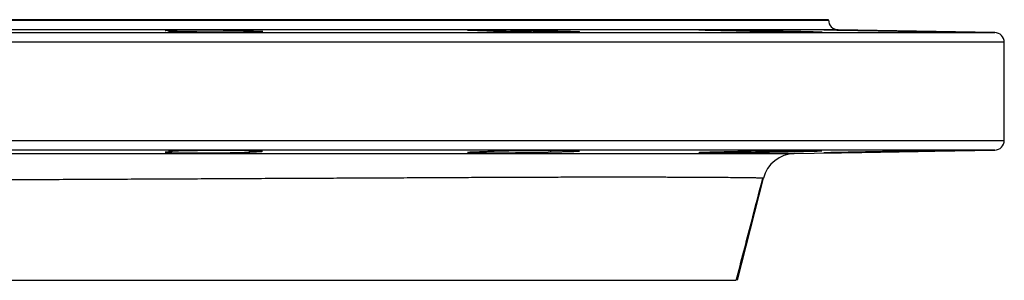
# Model space of a CAD drawing. Header units: millimetres. Extents: x 2703 to 14468, y 2068 to 15413.
# Tile 15 of 19: x 12955 to 14468, y 5368 to 5768. Entities that reach past the tile are written whole.
import ezdxf

# ---------------------------------------------------------------- set-up
doc = ezdxf.new("R2010")
doc.units = ezdxf.units.MM
doc.header["$LTSCALE"] = 5

msp = doc.modelspace()

# ---------------------------------------------------------------- linework, layer by layer
at = {"color": 7, "linetype": 'Continuous', "lineweight": 25}
for p, q in [((12992.6, 5768.3), (11787.6, 5768.3)), ((14197.6, 5768.3), (12992.6, 5768.3)), ((14197.6, 5767.8), (14197.6, 5768.3)), ((13188.7, 5751.2), (13188.7, 5750.2)), ((13307.9, 5749.4), (13307.9, 5751.2)), ((13771.2, 5749.2), (13771.2, 5751.2)), ((14116, 5749.8), (14116, 5751.2)), ((14452.9, 5748.6), (14212.4, 5752.8)), ((14467.6, 5583.1), (14467.6, 5733.6)), ((13188.7, 5566.4), (13188.7, 5565.5)), ((13307.9, 5565.5), (13307.9, 5567.2)), ((13771.2, 5565.5), (13771.2, 5567.4)), ((14116, 5565.5), (14116, 5566.9)), ((14145, 5562.7), (14452.9, 5568.1)), ((13308.3, 5565.3), (13307.9, 5565.5)), ((14097.4, 5525.1), (14057.2, 5368.3))]:
    msp.add_line(p, q, dxfattribs=at)
at = {"color": 8, "linetype": 'Continuous', "lineweight": 25}
for p, q in [((11787.6, 5767.8), (12992.6, 5767.8)), ((12992.6, 5767.8), (14197.6, 5767.8)), ((11532.4, 5748.6), (14452.9, 5748.6)), ((12992.6, 5752.8), (11772.9, 5752.8)), ((14212.4, 5752.8), (12992.6, 5752.8)), ((14467.6, 5733.6), (11517.6, 5733.6)), ((11517.6, 5583.1), (14467.6, 5583.1)), ((12992.6, 5568.1), (11532.4, 5568.1)), ((14452.9, 5568.1), (12992.6, 5568.1))]:
    msp.add_line(p, q, dxfattribs=at)
at = {"color": 7, "linetype": 'Continuous', "lineweight": 25, "flags": 128}
msp.add_lwpolyline([(13328.2, 5566.4), (13328.3, 5566.5), (13326.5, 5566.7), (13322.6, 5566.9), (13316.8, 5567), (13307.3, 5567.2), (13297.9, 5567.3), (13287.4, 5567.4), (13276, 5567.4), (13264, 5567.4), (13251.8, 5567.4), (13239.7, 5567.3), (13228.1, 5567.2), (13217.3, 5567.1), (13207.5, 5566.9), (13199.2, 5566.7), (13192.4, 5566.5), (13187.5, 5566.3), (13184.5, 5566.1), (13183.5, 5565.9), (13184.6, 5565.7), (13187.7, 5565.5), (13188.7, 5565.5), (13188.7, 5565.5)], dxfattribs=at)
at = {"color": 7, "linetype": 'Continuous', "lineweight": 25}
for centre, radius, start, end in [((14212.6, 5767.8), 15, 180, 269), ((14452.6, 5733.6), 15, 0, 89), ((14452.6, 5583.1), 15, 271, 0), ((14145.9, 5512.7), 50, 91, 165.6179)]:
    msp.add_arc(centre, radius, start, end, dxfattribs=at)
for points, knots in [([(13188.7, 5751.2), (13187.3, 5751.2), (13186, 5751.2), (13183.8, 5751.3), (13182.8, 5751.4), (13180.4, 5751.5), (13179.4, 5751.6), (13178.8, 5751.7), (13178.7, 5751.8), (13179, 5751.9), (13179.3, 5751.9), (13180.1, 5752), (13180.7, 5752), (13182.2, 5752.1), (13183.1, 5752.2), (13186.2, 5752.3), (13188.8, 5752.4), (13192.8, 5752.4), (13193.7, 5752.4), (13195.4, 5752.5), (13196.3, 5752.5), (13199, 5752.5), (13200.9, 5752.6), (13205, 5752.6), (13207.1, 5752.6), (13211.6, 5752.7), (13213.9, 5752.7), (13218.6, 5752.7), (13221, 5752.7), (13226, 5752.7), (13228.5, 5752.7), (13236.3, 5752.7), (13241.5, 5752.7), (13249.3, 5752.7), (13252, 5752.7), (13257.1, 5752.6), (13262.2, 5752.6), (13267.1, 5752.5), (13272, 5752.5), (13274.3, 5752.4), (13281.1, 5752.4), (13285.3, 5752.3), (13290, 5752.2), (13290.9, 5752.2), (13292.7, 5752.1), (13293.5, 5752.1), (13296, 5752), (13297.5, 5752), (13300.3, 5751.9), (13301.5, 5751.9), (13303.8, 5751.8), (13304.7, 5751.7), (13306.4, 5751.6), (13307, 5751.6), (13308, 5751.5), (13308.4, 5751.5), (13309, 5751.3), (13308.8, 5751.2), (13307.9, 5751.2)], [0, 0, 0, 0, 0.03125, 0.03125, 0.0625, 0.0625, 0.125, 0.125, 0.15625, 0.15625, 0.1875, 0.1875, 0.21875, 0.21875, 0.25, 0.25, 0.3125, 0.3125, 0.328125, 0.328125, 0.34375, 0.34375, 0.375, 0.375, 0.40625, 0.40625, 0.4375, 0.4375, 0.46875, 0.46875, 0.5, 0.5, 0.5625, 0.5625, 0.59375, 0.59375, 0.625, 0.65625, 0.65625, 0.6875, 0.6875, 0.75, 0.75, 0.765625, 0.765625, 0.78125, 0.78125, 0.8125, 0.8125, 0.84375, 0.84375, 0.875, 0.875, 0.90625, 0.90625, 0.9375, 0.9375, 1, 1, 1, 1]), ([(13307.9, 5751.2), (13312.5, 5751.1), (13316.3, 5751), (13321, 5750.8), (13322.4, 5750.7), (13324.8, 5750.6), (13325.7, 5750.6), (13327.2, 5750.5), (13327.8, 5750.4), (13328.4, 5750.3), (13328.6, 5750.2), (13328.3, 5750.1), (13328, 5750.1), (13327, 5750), (13326.2, 5749.9), (13323.3, 5749.8), (13320.6, 5749.7), (13315.3, 5749.6), (13313.4, 5749.5), (13309.2, 5749.5), (13306.9, 5749.4), (13299.6, 5749.3), (13294.3, 5749.3), (13287, 5749.3), (13285.5, 5749.3), (13282.5, 5749.2), (13281, 5749.2), (13276.4, 5749.2), (13273.3, 5749.2), (13268.5, 5749.2), (13266.9, 5749.2), (13263.7, 5749.2), (13262.1, 5749.2), (13257.2, 5749.2), (13254, 5749.3), (13247.5, 5749.3), (13244.3, 5749.3), (13239.5, 5749.3), (13237.9, 5749.3), (13234.8, 5749.4), (13233.3, 5749.4), (13228.7, 5749.4), (13225.7, 5749.5), (13221.4, 5749.5), (13220, 5749.5), (13217.2, 5749.6), (13215.8, 5749.6), (13209.2, 5749.7), (13204.4, 5749.8), (13199.2, 5749.9), (13198.2, 5749.9), (13196.3, 5750), (13195.4, 5750), (13192.8, 5750.1), (13191.3, 5750.1), (13189.3, 5750.2), (13188.7, 5750.2), (13187.5, 5750.3), (13187, 5750.3), (13185.6, 5750.4), (13184.9, 5750.5), (13183.9, 5750.6), (13183.6, 5750.6), (13183.5, 5750.7), (13183.5, 5750.7), (13183.6, 5750.8), (13183.8, 5750.8), (13184.3, 5750.9), (13184.9, 5751), (13186, 5751), (13186.5, 5751.1), (13187.5, 5751.1), (13188.1, 5751.1), (13188.7, 5751.2)], [0, 0, 0, 0, 0.0625, 0.0625, 0.09375, 0.09375, 0.125, 0.125, 0.15625, 0.15625, 0.1875, 0.1875, 0.21875, 0.21875, 0.25, 0.25, 0.3125, 0.3125, 0.34375, 0.34375, 0.375, 0.375, 0.4375, 0.4375, 0.453125, 0.453125, 0.46875, 0.46875, 0.5, 0.5, 0.515625, 0.515625, 0.53125, 0.53125, 0.5625, 0.5625, 0.59375, 0.59375, 0.609375, 0.609375, 0.625, 0.625, 0.65625, 0.65625, 0.671875, 0.671875, 0.6875, 0.6875, 0.75, 0.75, 0.765625, 0.765625, 0.78125, 0.78125, 0.8125, 0.8125, 0.828125, 0.828125, 0.84375, 0.84375, 0.875, 0.875, 0.90625, 0.90625, 0.921875, 0.921875, 0.9375, 0.9375, 0.96875, 0.96875, 0.984375, 0.984375, 1, 1, 1, 1]), ([(13670.1, 5751.2), (13665.9, 5751.2), (13662, 5751.3), (13656.9, 5751.5), (13655.3, 5751.5), (13652.4, 5751.6), (13651.1, 5751.6), (13648.7, 5751.7), (13647.7, 5751.8), (13645.9, 5751.9), (13645.1, 5751.9), (13644, 5752), (13643.5, 5752), (13643, 5752.1), (13642.9, 5752.2), (13643, 5752.3), (13643.7, 5752.4), (13645.4, 5752.4), (13645.7, 5752.4), (13646.6, 5752.5), (13647, 5752.5), (13648.5, 5752.5), (13649.6, 5752.6), (13652.1, 5752.6), (13653.5, 5752.6), (13656.5, 5752.7), (13658.2, 5752.7), (13663.5, 5752.7), (13667.4, 5752.7), (13674, 5752.7), (13676.3, 5752.7), (13680.9, 5752.7), (13683.3, 5752.7), (13688.2, 5752.7), (13690.7, 5752.7), (13695.9, 5752.6), (13698.5, 5752.6), (13703.7, 5752.6), (13706.3, 5752.5), (13711.5, 5752.5), (13714.1, 5752.4), (13721.9, 5752.4), (13727, 5752.3), (13734.3, 5752.2), (13736.7, 5752.1), (13741.3, 5752), (13743.5, 5752), (13747.7, 5751.9), (13749.8, 5751.9), (13753.6, 5751.8), (13755.5, 5751.7), (13760.6, 5751.6), (13763.5, 5751.5), (13766.5, 5751.4), (13767, 5751.4), (13768.1, 5751.3), (13768.6, 5751.3), (13769.9, 5751.2), (13770.7, 5751.2), (13771.2, 5751.2)], [0, 0, 0, 0, 0.0625, 0.0625, 0.09375, 0.09375, 0.125, 0.125, 0.15625, 0.15625, 0.1875, 0.1875, 0.21875, 0.21875, 0.25, 0.25, 0.3125, 0.3125, 0.328125, 0.328125, 0.34375, 0.34375, 0.375, 0.375, 0.40625, 0.40625, 0.4375, 0.4375, 0.5, 0.5, 0.53125, 0.53125, 0.5625, 0.5625, 0.59375, 0.59375, 0.625, 0.625, 0.65625, 0.65625, 0.6875, 0.6875, 0.75, 0.75, 0.78125, 0.78125, 0.8125, 0.8125, 0.84375, 0.84375, 0.875, 0.875, 0.9375, 0.9375, 0.953125, 0.953125, 0.96875, 0.96875, 1, 1, 1, 1]), ([(13771.2, 5751.2), (13774.2, 5751.1), (13777.2, 5751.1), (13782.7, 5751), (13785.4, 5750.9), (13790.4, 5750.8), (13792.8, 5750.7), (13797.3, 5750.6), (13799.4, 5750.6), (13803.2, 5750.5), (13804.9, 5750.4), (13808, 5750.3), (13809.4, 5750.2), (13811.6, 5750.1), (13812.6, 5750.1), (13814, 5750), (13814.5, 5749.9), (13815.4, 5749.8), (13815.2, 5749.7), (13813.4, 5749.6), (13812.7, 5749.5), (13810.7, 5749.5), (13809.5, 5749.4), (13806.7, 5749.4), (13805.1, 5749.3), (13801.5, 5749.3), (13799.6, 5749.3), (13795.3, 5749.3), (13793, 5749.2), (13788.1, 5749.2), (13785.6, 5749.2), (13780.2, 5749.2), (13777.4, 5749.2), (13771.5, 5749.2), (13768.5, 5749.3), (13762.4, 5749.3), (13759.2, 5749.3), (13752.9, 5749.3), (13749.6, 5749.4), (13739.9, 5749.5), (13733.4, 5749.5), (13723.9, 5749.6), (13720.7, 5749.7), (13714.7, 5749.8), (13711.7, 5749.8), (13706, 5749.9), (13703.2, 5750), (13697.9, 5750.1), (13695.4, 5750.1), (13690.7, 5750.2), (13688.5, 5750.3), (13685.4, 5750.4), (13684.4, 5750.4), (13682.5, 5750.5), (13681.6, 5750.5), (13679.1, 5750.6), (13677.6, 5750.6), (13675.6, 5750.7), (13675, 5750.7), (13673.9, 5750.8), (13673.4, 5750.8), (13671.2, 5751), (13670.2, 5751.1), (13670.1, 5751.2)], [0, 0, 0, 0, 0.03125, 0.03125, 0.0625, 0.0625, 0.09375, 0.09375, 0.125, 0.125, 0.15625, 0.15625, 0.1875, 0.1875, 0.21875, 0.21875, 0.25, 0.25, 0.3125, 0.3125, 0.34375, 0.34375, 0.375, 0.375, 0.40625, 0.40625, 0.4375, 0.4375, 0.46875, 0.46875, 0.5, 0.5, 0.53125, 0.53125, 0.5625, 0.5625, 0.59375, 0.59375, 0.625, 0.625, 0.6875, 0.6875, 0.71875, 0.71875, 0.75, 0.75, 0.78125, 0.78125, 0.8125, 0.8125, 0.84375, 0.84375, 0.859375, 0.859375, 0.875, 0.875, 0.90625, 0.90625, 0.921875, 0.921875, 0.9375, 0.9375, 1, 1, 1, 1]), ([(14048.5, 5751.2), (14043.3, 5751.2), (14038.4, 5751.3), (14032.6, 5751.4), (14031.5, 5751.5), (14029.2, 5751.5), (14028.1, 5751.5), (14024.8, 5751.6), (14022.7, 5751.6), (14018.8, 5751.7), (14016.9, 5751.8), (14013.4, 5751.9), (14011.7, 5751.9), (14007.1, 5752), (14004.6, 5752.1), (14001.7, 5752.2), (14000.9, 5752.3), (13999.6, 5752.4), (13999.1, 5752.4), (13998.4, 5752.4), (13998.2, 5752.5), (13998.1, 5752.5), (13998.2, 5752.6), (13999.1, 5752.6), (14000.2, 5752.7), (14003.8, 5752.7), (14006.2, 5752.7), (14009.8, 5752.7), (14010.6, 5752.7), (14012.1, 5752.7), (14013, 5752.7), (14015.6, 5752.7), (14017.4, 5752.7), (14021.2, 5752.7), (14023.2, 5752.7), (14027.5, 5752.6), (14029.8, 5752.6), (14036.7, 5752.5), (14041.5, 5752.5), (14049.1, 5752.4), (14051.7, 5752.4), (14056.9, 5752.3), (14059.5, 5752.2), (14064.7, 5752.2), (14067.3, 5752.1), (14072.6, 5752), (14075.2, 5752), (14080.3, 5751.9), (14082.8, 5751.9), (14087.7, 5751.8), (14090.1, 5751.7), (14097.1, 5751.6), (14101.5, 5751.5), (14106.4, 5751.4), (14107.4, 5751.4), (14109.3, 5751.3), (14110.2, 5751.3), (14112.9, 5751.2), (14114.5, 5751.2), (14116, 5751.2)], [0, 0, 0, 0, 0.0625, 0.0625, 0.078125, 0.078125, 0.09375, 0.09375, 0.125, 0.125, 0.15625, 0.15625, 0.1875, 0.1875, 0.25, 0.25, 0.28125, 0.28125, 0.3125, 0.3125, 0.34375, 0.34375, 0.375, 0.375, 0.4375, 0.4375, 0.5, 0.5, 0.515625, 0.515625, 0.53125, 0.53125, 0.5625, 0.5625, 0.59375, 0.59375, 0.625, 0.625, 0.6875, 0.6875, 0.71875, 0.71875, 0.75, 0.75, 0.78125, 0.78125, 0.8125, 0.8125, 0.84375, 0.84375, 0.875, 0.875, 0.9375, 0.9375, 0.953125, 0.953125, 0.96875, 0.96875, 1, 1, 1, 1]), ([(14116, 5751.2), (14117.6, 5751.1), (14119.3, 5751.1), (14122.5, 5751.1), (14124.1, 5751), (14129, 5751), (14132.1, 5750.9), (14138.3, 5750.8), (14141.4, 5750.7), (14145.8, 5750.6), (14147.3, 5750.6), (14150.2, 5750.6), (14151.6, 5750.5), (14155.8, 5750.5), (14158.4, 5750.4), (14162.1, 5750.3), (14163.4, 5750.3), (14165.7, 5750.2), (14166.9, 5750.2), (14172.5, 5750.1), (14176.2, 5750), (14180, 5749.8), (14180.7, 5749.8), (14182, 5749.8), (14182.6, 5749.7), (14184.3, 5749.7), (14185.2, 5749.6), (14186.3, 5749.6), (14186.5, 5749.6), (14187, 5749.5), (14187.2, 5749.5), (14187.6, 5749.5), (14187.7, 5749.4), (14187.3, 5749.4), (14186.9, 5749.3), (14186, 5749.3), (14185.7, 5749.3), (14184.9, 5749.3), (14184.4, 5749.3), (14182.9, 5749.3), (14181.7, 5749.2), (14178.8, 5749.2), (14177.2, 5749.2), (14173.6, 5749.2), (14171.6, 5749.2), (14167.3, 5749.2), (14164.9, 5749.3), (14157.6, 5749.3), (14152.2, 5749.3), (14140.3, 5749.5), (14134.2, 5749.5), (14124.6, 5749.6), (14121.3, 5749.7), (14114.9, 5749.8), (14111.6, 5749.8), (14105.2, 5749.9), (14102, 5750), (14095.6, 5750.1), (14092.5, 5750.1), (14086.5, 5750.2), (14083.5, 5750.3), (14077.8, 5750.4), (14075.1, 5750.5), (14067.2, 5750.6), (14062.5, 5750.7), (14054.4, 5751), (14051, 5751.1), (14048.5, 5751.2)], [0, 0, 0, 0, 0.015625, 0.015625, 0.03125, 0.03125, 0.0625, 0.0625, 0.09375, 0.09375, 0.109375, 0.109375, 0.125, 0.125, 0.15625, 0.15625, 0.171875, 0.171875, 0.1875, 0.1875, 0.25, 0.25, 0.265625, 0.265625, 0.28125, 0.28125, 0.3125, 0.3125, 0.328125, 0.328125, 0.34375, 0.34375, 0.375, 0.375, 0.40625, 0.40625, 0.421875, 0.421875, 0.4375, 0.4375, 0.46875, 0.46875, 0.5, 0.5, 0.53125, 0.53125, 0.5625, 0.5625, 0.625, 0.625, 0.6875, 0.6875, 0.71875, 0.71875, 0.75, 0.75, 0.78125, 0.78125, 0.8125, 0.8125, 0.84375, 0.84375, 0.875, 0.875, 0.9375, 0.9375, 1, 1, 1, 1]), ([(14266.1, 5751.2), (14263.5, 5751.2), (14260.8, 5751.2), (14255.6, 5751.3), (14253, 5751.4), (14247.8, 5751.5), (14245.2, 5751.5), (14241.4, 5751.6), (14240.1, 5751.6), (14237.5, 5751.6), (14236.3, 5751.7), (14230.1, 5751.8), (14225.4, 5751.9), (14216.4, 5752), (14212.3, 5752.1), (14206.9, 5752.2), (14205.2, 5752.3), (14202, 5752.4), (14200.5, 5752.4), (14197.9, 5752.4), (14196.7, 5752.5), (14194.7, 5752.5), (14193.8, 5752.6), (14191.5, 5752.6), (14190.7, 5752.7), (14190.3, 5752.7), (14190.4, 5752.7), (14190.8, 5752.7), (14191.1, 5752.7), (14192.1, 5752.7), (14192.8, 5752.7), (14194, 5752.7), (14194.5, 5752.7), (14195.4, 5752.7), (14196, 5752.7), (14198.7, 5752.7), (14201.5, 5752.6), (14208.1, 5752.5), (14211.9, 5752.5), (14218.1, 5752.4), (14220.3, 5752.4), (14224.9, 5752.3), (14227.2, 5752.2), (14232, 5752.2), (14234.4, 5752.1), (14239.4, 5752), (14242, 5752), (14249.8, 5751.9), (14255, 5751.8), (14262.8, 5751.6), (14265.5, 5751.6), (14270.6, 5751.5), (14273.1, 5751.5), (14278.1, 5751.4), (14280.5, 5751.3), (14285.3, 5751.2), (14287.6, 5751.2), (14289.8, 5751.2)], [0, 0, 0, 0, 0.03125, 0.03125, 0.0625, 0.0625, 0.09375, 0.09375, 0.109375, 0.109375, 0.125, 0.125, 0.1875, 0.1875, 0.25, 0.25, 0.28125, 0.28125, 0.3125, 0.3125, 0.34375, 0.34375, 0.375, 0.375, 0.4375, 0.4375, 0.46875, 0.46875, 0.5, 0.5, 0.53125, 0.53125, 0.546875, 0.546875, 0.5625, 0.5625, 0.625, 0.625, 0.6875, 0.6875, 0.71875, 0.71875, 0.75, 0.75, 0.78125, 0.78125, 0.8125, 0.8125, 0.875, 0.875, 0.90625, 0.90625, 0.9375, 0.9375, 0.96875, 0.96875, 1, 1, 1, 1]), ([(14289.8, 5751.2), (14292.8, 5751.1), (14295.9, 5751.1), (14300.6, 5751), (14302.2, 5751), (14305.4, 5750.9), (14307, 5750.9), (14311.8, 5750.8), (14315.1, 5750.7), (14319.9, 5750.6), (14321.5, 5750.6), (14324.8, 5750.6), (14326.4, 5750.5), (14334.4, 5750.4), (14340.6, 5750.3), (14348, 5750.1), (14349.5, 5750.1), (14352.4, 5750.1), (14353.8, 5750), (14357.9, 5750), (14360.5, 5749.9), (14364.2, 5749.8), (14365.5, 5749.8), (14367.8, 5749.8), (14369, 5749.7), (14372.3, 5749.7), (14374.3, 5749.6), (14378, 5749.6), (14379.7, 5749.5), (14381.9, 5749.5), (14382.6, 5749.5), (14383.9, 5749.4), (14384.5, 5749.4), (14386.1, 5749.4), (14387, 5749.3), (14388, 5749.3), (14388.2, 5749.3), (14388.7, 5749.3), (14388.9, 5749.3), (14389.5, 5749.2), (14389.1, 5749.2), (14387.5, 5749.2), (14387.1, 5749.2), (14386.3, 5749.2), (14385.8, 5749.2), (14384.2, 5749.2), (14383, 5749.3), (14380.8, 5749.3), (14380, 5749.3), (14378.4, 5749.3), (14377.5, 5749.3), (14374.7, 5749.3), (14372.7, 5749.4), (14368.4, 5749.4), (14366, 5749.5), (14361.1, 5749.5), (14358.5, 5749.6), (14353, 5749.6), (14350.2, 5749.7), (14344.2, 5749.8), (14341.2, 5749.8), (14335, 5749.9), (14331.9, 5750), (14325.5, 5750.1), (14322.2, 5750.1), (14315.7, 5750.2), (14312.5, 5750.3), (14306.1, 5750.4), (14302.9, 5750.5), (14293.4, 5750.6), (14287.3, 5750.7), (14278.8, 5750.9), (14276, 5751), (14270.8, 5751.1), (14268.4, 5751.1), (14266.1, 5751.2)], [0, 0, 0, 0, 0.03125, 0.03125, 0.046875, 0.046875, 0.0625, 0.0625, 0.09375, 0.09375, 0.109375, 0.109375, 0.125, 0.125, 0.1875, 0.1875, 0.203125, 0.203125, 0.21875, 0.21875, 0.25, 0.25, 0.265625, 0.265625, 0.28125, 0.28125, 0.3125, 0.3125, 0.34375, 0.34375, 0.359375, 0.359375, 0.375, 0.375, 0.40625, 0.40625, 0.421875, 0.421875, 0.4375, 0.4375, 0.5, 0.5, 0.515625, 0.515625, 0.53125, 0.53125, 0.5625, 0.5625, 0.578125, 0.578125, 0.59375, 0.59375, 0.625, 0.625, 0.65625, 0.65625, 0.6875, 0.6875, 0.71875, 0.71875, 0.75, 0.75, 0.78125, 0.78125, 0.8125, 0.8125, 0.84375, 0.84375, 0.875, 0.875, 0.9375, 0.9375, 0.96875, 0.96875, 1, 1, 1, 1]), ([(13307.9, 5565.5), (13310.8, 5565.5), (13313.3, 5565.6), (13317.9, 5565.7), (13320, 5565.8), (13323.4, 5565.9), (13326.2, 5566.1), (13327.7, 5566.2), (13328.1, 5566.3)], [0, 0, 0, 0, 0.25, 0.25, 0.5, 0.5, 0.75, 1, 1, 1, 1]), ([(13814.9, 5566.9), (13814.9, 5566.9), (13815.1, 5567), (13813.4, 5567.1), (13809.6, 5567.2), (13803.3, 5567.3), (13794.9, 5567.4), (13784.8, 5567.4), (13774.2, 5567.4), (13762.7, 5567.3), (13750.7, 5567.3), (13738.4, 5567.2), (13726.3, 5567), (13714.6, 5566.9), (13703.7, 5566.7), (13693.9, 5566.5), (13685.5, 5566.3), (13678.7, 5566.1), (13673.9, 5565.8), (13670.8, 5565.6), (13670.4, 5565.5), (13670.1, 5565.5)], [0, 0, 0, 0, 0.021934, 0.07586, 0.129779, 0.183698, 0.250953, 0.304859, 0.358764, 0.41267, 0.466576, 0.520483, 0.57439, 0.628303, 0.682216, 0.736136, 0.790056, 0.843983, 0.89791, 0.948955, 1, 1, 1, 1]), ([(13771.2, 5565.5), (13774.2, 5565.5), (13777.1, 5565.6), (13782.6, 5565.7), (13785.3, 5565.7), (13790.3, 5565.8), (13792.7, 5565.9), (13797.2, 5566), (13799.2, 5566.1), (13803, 5566.2), (13804.7, 5566.2), (13807.8, 5566.3), (13809.2, 5566.4), (13812.6, 5566.5), (13814.1, 5566.7), (13814.8, 5566.7)], [0, 0, 0, 0, 0.125, 0.125, 0.25, 0.25, 0.375, 0.375, 0.5, 0.5, 0.625, 0.625, 0.75, 0.75, 1, 1, 1, 1]), ([(14187.3, 5567.2), (14187.4, 5567.2), (14187.6, 5567.3), (14185.8, 5567.3), (14182, 5567.4), (14175.8, 5567.4), (14167.4, 5567.4), (14157.2, 5567.3), (14146.7, 5567.2), (14135.2, 5567.1), (14123.1, 5567), (14110.9, 5566.8), (14098.7, 5566.6), (14087, 5566.4), (14076.1, 5566.2), (14066.4, 5566), (14056.3, 5565.7), (14051.4, 5565.6), (14048.5, 5565.5)], [0, 0, 0, 0, 0.025199, 0.086867, 0.148526, 0.210186, 0.28708, 0.348738, 0.410397, 0.472055, 0.533713, 0.595376, 0.657039, 0.718711, 0.780383, 0.842062, 0.90374, 1, 1, 1, 1]), ([(14116, 5565.5), (14118.2, 5565.5), (14120.4, 5565.5), (14124.8, 5565.6), (14127, 5565.6), (14133.5, 5565.7), (14137.7, 5565.8), (14143.9, 5565.9), (14145.9, 5566), (14149.8, 5566), (14151.8, 5566.1), (14157.3, 5566.2), (14160.8, 5566.3), (14165.7, 5566.4), (14167.3, 5566.4), (14170.3, 5566.5), (14171.7, 5566.5), (14175.6, 5566.6), (14177.9, 5566.7), (14180.9, 5566.8), (14181.8, 5566.8), (14183.4, 5566.9), (14184.1, 5566.9), (14186, 5567), (14186.8, 5567.1), (14187.2, 5567.1)], [0, 0, 0, 0, 0.0625, 0.0625, 0.125, 0.125, 0.25, 0.25, 0.3125, 0.3125, 0.375, 0.375, 0.5, 0.5, 0.5625, 0.5625, 0.625, 0.625, 0.75, 0.75, 0.8125, 0.8125, 0.875, 0.875, 1, 1, 1, 1]), ([(14388.9, 5567.4), (14389, 5567.4), (14389.2, 5567.4), (14387.4, 5567.4), (14383.6, 5567.4), (14377.4, 5567.3), (14369, 5567.2), (14358.9, 5567.1), (14348.3, 5566.9), (14336.9, 5566.7), (14324.8, 5566.5), (14312.6, 5566.3), (14300.4, 5566.1), (14288.7, 5565.9), (14276.9, 5565.7), (14269.9, 5565.5), (14266.1, 5565.5)], [0, 0, 0, 0, 0.028822, 0.100805, 0.172784, 0.244762, 0.334517, 0.406511, 0.478505, 0.550499, 0.622493, 0.694494, 0.766495, 0.838503, 0.91051, 1, 1, 1, 1]), ([(14289.8, 5565.5), (14292.4, 5565.5), (14295, 5565.5), (14300.4, 5565.6), (14303.2, 5565.7), (14311.5, 5565.8), (14317, 5565.9), (14325.4, 5566.1), (14328.2, 5566.1), (14333.7, 5566.2), (14336.4, 5566.3), (14341.7, 5566.4), (14344.3, 5566.4), (14348.1, 5566.5), (14349.4, 5566.5), (14351.9, 5566.5), (14353.1, 5566.6), (14359, 5566.7), (14363.4, 5566.8), (14369.5, 5566.9), (14371.4, 5566.9), (14374.9, 5567), (14376.5, 5567), (14379.4, 5567.1), (14380.8, 5567.1), (14383.2, 5567.2), (14384.3, 5567.2), (14387, 5567.3), (14388.2, 5567.3), (14388.8, 5567.3)], [0, 0, 0, 0, 0.0625, 0.0625, 0.125, 0.125, 0.25, 0.25, 0.3125, 0.3125, 0.375, 0.375, 0.4375, 0.4375, 0.46875, 0.46875, 0.5, 0.5, 0.625, 0.625, 0.6875, 0.6875, 0.75, 0.75, 0.8125, 0.8125, 0.875, 0.875, 1, 1, 1, 1]), ([(11814.6, 5563.1), (11814.6, 5563.1), (11816.7, 5563.1), (11824.7, 5563.1), (11830.6, 5563.1), (11846.2, 5563.1), (11855.9, 5563.1), (11870.4, 5563.1), (11873.4, 5563.1), (11879.6, 5563), (11882.8, 5563), (11892.8, 5563), (11899.9, 5563), (11937.3, 5563), (11973.6, 5563), (12027, 5563), (12038.1, 5563), (12055.3, 5562.9), (12061.2, 5562.9), (12073, 5562.9), (12079, 5562.9), (12109.4, 5562.9), (12134.9, 5562.9), (12188.5, 5562.9), (12216.5, 5562.9), (12275.1, 5562.9), (12305.6, 5562.9), (12345.3, 5562.9), (12353.3, 5562.9), (12369.5, 5562.9), (12377.6, 5562.9), (12402.1, 5562.9), (12418.6, 5562.9), (12468.6, 5562.9), (12502.8, 5562.9), (12572.5, 5562.8), (12608.1, 5562.8), (12662.6, 5562.8), (12680.9, 5562.8), (12708.7, 5562.8), (12718.1, 5562.8), (12736.7, 5562.8), (12746, 5562.8), (12792.7, 5562.8), (12830.2, 5562.8), (12905.4, 5562.8), (12943.1, 5562.8), (13018.8, 5562.8), (13056.8, 5562.8), (13104.5, 5562.8), (13114, 5562.8), (13132.9, 5562.8), (13142.4, 5562.8), (13170.6, 5562.8), (13189.3, 5562.8), (13245.1, 5562.8), (13281.8, 5562.8), (13354.1, 5562.7), (13389.8, 5562.7), (13433.7, 5562.7), (13442.5, 5562.7), (13460, 5562.7), (13468.7, 5562.7), (13494.7, 5562.7), (13511.7, 5562.7), (13562, 5562.7), (13594.5, 5562.7), (13657.4, 5562.7), (13687.7, 5562.7), (13731.7, 5562.7), (13746.1, 5562.7), (13767.3, 5562.7), (13774.3, 5562.7), (13788.2, 5562.7), (13795.1, 5562.7), (13828.9, 5562.7), (13854.5, 5562.7), (13902.6, 5562.7), (13925.2, 5562.7), (13967.5, 5562.7), (13987.1, 5562.7), (14009.8, 5562.7), (14014.2, 5562.7), (14022.9, 5562.7), (14027.1, 5562.7), (14039.5, 5562.7), (14047.3, 5562.7), (14069.4, 5562.7), (14082.3, 5562.7), (14104.7, 5562.7), (14114.1, 5562.7), (14125.5, 5562.7), (14128.9, 5562.7), (14133.2, 5562.7), (14134.6, 5562.7), (14137, 5562.7), (14138.1, 5562.7), (14143, 5562.7), (14145, 5562.7), (14145, 5562.7)], [0, 0, 0, 0, 0.03125, 0.03125, 0.0625, 0.0625, 0.09375, 0.09375, 0.101563, 0.101563, 0.109375, 0.109375, 0.125, 0.125, 0.1875, 0.1875, 0.203125, 0.203125, 0.210938, 0.210938, 0.21875, 0.21875, 0.25, 0.25, 0.28125, 0.28125, 0.3125, 0.3125, 0.320313, 0.320313, 0.328125, 0.328125, 0.34375, 0.34375, 0.375, 0.375, 0.40625, 0.40625, 0.421875, 0.421875, 0.429687, 0.429687, 0.4375, 0.4375, 0.46875, 0.46875, 0.5, 0.5, 0.53125, 0.53125, 0.539063, 0.539063, 0.546875, 0.546875, 0.5625, 0.5625, 0.59375, 0.59375, 0.625, 0.625, 0.632813, 0.632813, 0.640625, 0.640625, 0.65625, 0.65625, 0.6875, 0.6875, 0.71875, 0.71875, 0.734375, 0.734375, 0.742188, 0.742188, 0.75, 0.75, 0.78125, 0.78125, 0.8125, 0.8125, 0.84375, 0.84375, 0.851563, 0.851563, 0.859375, 0.859375, 0.875, 0.875, 0.90625, 0.90625, 0.9375, 0.9375, 0.953125, 0.953125, 0.960938, 0.960938, 0.96875, 0.96875, 1, 1, 1, 1]), ([(13188.7, 5565.5), (13186.1, 5565.4), (13184, 5565.3), (13180.8, 5565.1), (13179.7, 5565.1), (13178.9, 5564.9), (13178.8, 5564.9), (13178.8, 5564.8), (13179, 5564.8), (13179.8, 5564.6), (13180.9, 5564.6), (13184.2, 5564.4), (13186.4, 5564.3), (13190.3, 5564.2), (13191.7, 5564.2), (13194.8, 5564.1), (13196.4, 5564.1), (13201.6, 5564), (13205.4, 5564), (13213.8, 5563.9), (13218.2, 5563.9), (13225.1, 5563.9), (13227.5, 5563.9), (13232.3, 5563.9), (13234.7, 5563.9), (13241.9, 5563.9), (13246.8, 5563.9), (13256.6, 5564), (13261.3, 5564), (13268.2, 5564.1), (13270.4, 5564.1), (13274.8, 5564.2), (13277, 5564.2), (13283.1, 5564.3), (13286.9, 5564.4), (13293.7, 5564.5), (13296.7, 5564.6), (13300.5, 5564.7), (13301.7, 5564.8), (13303.8, 5564.8), (13304.7, 5564.9), (13307, 5565), (13308, 5565.1), (13308.5, 5565.2)], [0, 0, 0, 0, 0.0625, 0.0625, 0.125, 0.125, 0.15625, 0.15625, 0.1875, 0.1875, 0.25, 0.25, 0.3125, 0.3125, 0.34375, 0.34375, 0.375, 0.375, 0.4375, 0.4375, 0.5, 0.5, 0.53125, 0.53125, 0.5625, 0.5625, 0.625, 0.625, 0.6875, 0.6875, 0.71875, 0.71875, 0.75, 0.75, 0.8125, 0.8125, 0.875, 0.875, 0.90625, 0.90625, 0.9375, 0.9375, 1, 1, 1, 1]), ([(13670.1, 5565.5), (13665.9, 5565.4), (13662, 5565.3), (13656.9, 5565.2), (13655.3, 5565.1), (13652.4, 5565), (13651.1, 5565), (13648.7, 5564.9), (13647.7, 5564.8), (13645.9, 5564.7), (13645.1, 5564.7), (13644, 5564.6), (13643.5, 5564.6), (13643, 5564.5), (13642.9, 5564.5), (13643, 5564.3), (13643.7, 5564.3), (13645.4, 5564.2), (13645.7, 5564.2), (13646.6, 5564.1), (13647, 5564.1), (13648.5, 5564.1), (13649.6, 5564.1), (13652.1, 5564), (13653.5, 5564), (13656.5, 5564), (13658.2, 5563.9), (13663.5, 5563.9), (13667.4, 5563.9), (13674, 5563.9), (13676.3, 5563.9), (13680.9, 5563.9), (13683.3, 5563.9), (13688.2, 5563.9), (13690.7, 5564), (13695.9, 5564), (13698.5, 5564), (13703.7, 5564.1), (13706.3, 5564.1), (13711.5, 5564.1), (13714.1, 5564.2), (13721.9, 5564.3), (13727, 5564.3), (13734.3, 5564.5), (13736.7, 5564.5), (13741.3, 5564.6), (13743.5, 5564.6), (13747.7, 5564.7), (13749.8, 5564.7), (13753.6, 5564.8), (13755.5, 5564.9), (13760.6, 5565), (13763.5, 5565.1), (13766.5, 5565.2), (13767, 5565.2), (13768.1, 5565.3), (13768.6, 5565.3), (13769.9, 5565.4), (13770.7, 5565.4), (13771.2, 5565.5)], [0, 0, 0, 0, 0.0625, 0.0625, 0.09375, 0.09375, 0.125, 0.125, 0.15625, 0.15625, 0.1875, 0.1875, 0.21875, 0.21875, 0.25, 0.25, 0.3125, 0.3125, 0.328125, 0.328125, 0.34375, 0.34375, 0.375, 0.375, 0.40625, 0.40625, 0.4375, 0.4375, 0.5, 0.5, 0.53125, 0.53125, 0.5625, 0.5625, 0.59375, 0.59375, 0.625, 0.625, 0.65625, 0.65625, 0.6875, 0.6875, 0.75, 0.75, 0.78125, 0.78125, 0.8125, 0.8125, 0.84375, 0.84375, 0.875, 0.875, 0.9375, 0.9375, 0.953125, 0.953125, 0.96875, 0.96875, 1, 1, 1, 1]), ([(14048.5, 5565.5), (14043.3, 5565.4), (14038.4, 5565.3), (14032.6, 5565.2), (14031.5, 5565.2), (14029.2, 5565.1), (14028.1, 5565.1), (14024.8, 5565), (14022.7, 5565), (14018.8, 5564.9), (14016.9, 5564.8), (14013.4, 5564.7), (14011.7, 5564.7), (14007.1, 5564.6), (14004.6, 5564.5), (14001.7, 5564.4), (14000.9, 5564.3), (13999.6, 5564.3), (13999.1, 5564.2), (13998.4, 5564.2), (13998.2, 5564.1), (13998.1, 5564.1), (13998.2, 5564.1), (13999.1, 5564), (14000.2, 5564), (14003.8, 5563.9), (14006.2, 5563.9), (14009.8, 5563.9), (14010.6, 5563.9), (14012.1, 5563.9), (14013, 5563.9), (14015.6, 5563.9), (14017.4, 5563.9), (14021.2, 5563.9), (14023.2, 5564), (14027.5, 5564), (14029.8, 5564), (14036.7, 5564.1), (14041.5, 5564.1), (14049.1, 5564.2), (14051.7, 5564.3), (14056.9, 5564.3), (14059.5, 5564.4), (14064.7, 5564.5), (14067.3, 5564.5), (14072.6, 5564.6), (14075.2, 5564.6), (14080.3, 5564.7), (14082.8, 5564.7), (14087.7, 5564.8), (14090.1, 5564.9), (14097.1, 5565), (14101.5, 5565.1), (14106.4, 5565.2), (14107.4, 5565.2), (14109.3, 5565.3), (14110.2, 5565.3), (14112.9, 5565.4), (14114.5, 5565.4), (14116, 5565.5)], [0, 0, 0, 0, 0.0625, 0.0625, 0.078125, 0.078125, 0.09375, 0.09375, 0.125, 0.125, 0.15625, 0.15625, 0.1875, 0.1875, 0.25, 0.25, 0.28125, 0.28125, 0.3125, 0.3125, 0.34375, 0.34375, 0.375, 0.375, 0.4375, 0.4375, 0.5, 0.5, 0.515625, 0.515625, 0.53125, 0.53125, 0.5625, 0.5625, 0.59375, 0.59375, 0.625, 0.625, 0.6875, 0.6875, 0.71875, 0.71875, 0.75, 0.75, 0.78125, 0.78125, 0.8125, 0.8125, 0.84375, 0.84375, 0.875, 0.875, 0.9375, 0.9375, 0.953125, 0.953125, 0.96875, 0.96875, 1, 1, 1, 1]), ([(14266.1, 5565.5), (14263.5, 5565.4), (14260.8, 5565.4), (14255.6, 5565.3), (14253, 5565.2), (14247.8, 5565.2), (14245.2, 5565.1), (14241.4, 5565), (14240.1, 5565), (14237.5, 5565), (14236.3, 5565), (14230.1, 5564.8), (14225.4, 5564.7), (14216.4, 5564.6), (14212.3, 5564.5), (14206.9, 5564.4), (14205.2, 5564.3), (14202, 5564.3), (14200.5, 5564.2), (14197.9, 5564.2), (14196.7, 5564.1), (14194.7, 5564.1), (14193.8, 5564.1), (14191.5, 5564), (14190.7, 5564), (14190.3, 5563.9), (14190.4, 5563.9), (14190.8, 5563.9), (14191.1, 5563.9), (14192.1, 5563.9), (14192.8, 5563.9), (14194, 5563.9), (14194.5, 5563.9), (14195.4, 5563.9), (14196, 5563.9), (14198.7, 5564), (14201.5, 5564), (14208.1, 5564.1), (14211.9, 5564.1), (14218.1, 5564.2), (14220.3, 5564.3), (14224.9, 5564.3), (14227.2, 5564.4), (14232, 5564.5), (14234.4, 5564.5), (14239.4, 5564.6), (14242, 5564.6), (14249.8, 5564.7), (14255, 5564.8), (14262.8, 5565), (14265.5, 5565), (14270.6, 5565.1), (14273.1, 5565.2), (14278.1, 5565.2), (14280.5, 5565.3), (14285.3, 5565.4), (14287.6, 5565.4), (14289.8, 5565.5)], [0, 0, 0, 0, 0.03125, 0.03125, 0.0625, 0.0625, 0.09375, 0.09375, 0.109375, 0.109375, 0.125, 0.125, 0.1875, 0.1875, 0.25, 0.25, 0.28125, 0.28125, 0.3125, 0.3125, 0.34375, 0.34375, 0.375, 0.375, 0.4375, 0.4375, 0.46875, 0.46875, 0.5, 0.5, 0.53125, 0.53125, 0.546875, 0.546875, 0.5625, 0.5625, 0.625, 0.625, 0.6875, 0.6875, 0.71875, 0.71875, 0.75, 0.75, 0.78125, 0.78125, 0.8125, 0.8125, 0.875, 0.875, 0.90625, 0.90625, 0.9375, 0.9375, 0.96875, 0.96875, 1, 1, 1, 1]), ([(14055.9, 5368.3), (14063.6, 5398), (14077.2, 5450.2), (14090.8, 5502.5), (14096.7, 5525.1)], [0, 0, 0, 0, 0.567708, 1, 1, 1, 1]), ([(12701.4, 5368.3), (12753.4, 5368.3), (12805.8, 5368.3), (12885.3, 5368.3), (12912, 5368.3), (12952.1, 5368.3), (12965.5, 5368.3), (12985.7, 5368.3), (12992.4, 5368.3), (13005.9, 5368.3), (13012.7, 5368.3), (13073.3, 5368.3), (13126.3, 5368.3), (13230.8, 5368.3), (13282.3, 5368.3), (13333, 5368.3)], [0, 0, 0, 0, 0.25, 0.25, 0.375, 0.375, 0.4375, 0.4375, 0.46875, 0.46875, 0.5, 0.5, 0.75, 0.75, 1, 1, 1, 1]), ([(13333, 5368.3), (13345.6, 5368.3), (13358.2, 5368.3), (13383.4, 5368.3), (13395.8, 5368.3), (13432.8, 5368.3), (13456.9, 5368.3), (13527.6, 5368.3), (13572.8, 5368.3), (13637.4, 5368.3), (13658.5, 5368.3), (13684.1, 5368.3), (13689.2, 5368.3), (13699.3, 5368.3), (13704.3, 5368.3), (13719.2, 5368.3), (13728.9, 5368.3), (13757.5, 5368.3), (13775.9, 5368.3), (13811.1, 5368.3), (13828, 5368.3), (13844.2, 5368.3)], [0, 0, 0, 0, 0.0625, 0.0625, 0.125, 0.125, 0.25, 0.25, 0.5, 0.5, 0.625, 0.625, 0.65625, 0.65625, 0.6875, 0.6875, 0.75, 0.75, 0.875, 0.875, 1, 1, 1, 1]), ([(13844.2, 5368.3), (13861.6, 5368.3), (13878, 5368.3), (13908.7, 5368.3), (13923.1, 5368.3), (13949.6, 5368.3), (13961.9, 5368.3), (13984.3, 5368.3), (13994.5, 5368.3), (14003.6, 5368.3)], [0, 0, 0, 0, 0.25, 0.25, 0.5, 0.5, 0.75, 0.75, 1, 1, 1, 1]), ([(14003.6, 5368.3), (14004.3, 5368.3), (14005.7, 5368.3), (14007.7, 5368.3), (14009.7, 5368.3), (14011, 5368.3), (14011.7, 5368.3)], [0, 0, 0, 0, 0.250131, 0.500488, 0.750361, 1, 1, 1, 1]), ([(14011.7, 5368.3), (14018.7, 5368.3), (14032.7, 5368.3), (14046.3, 5368.3), (14054, 5368.3), (14055, 5368.3), (14055.3, 5368.3)], [0, 0, 0, 0, 0.299744, 0.601348, 0.903158, 1, 1, 1, 1])]:
    msp.add_open_spline(points, degree=3, knots=knots, dxfattribs=at)
at = {"color": 8, "linetype": 'Continuous', "lineweight": 25}
msp.add_open_spline([(14097.4, 5525.1), (14097.2, 5525.1), (14096.9, 5525.1), (14093.9, 5525.2), (14089.2, 5525.3), (14082.5, 5525.4), (14073.8, 5525.5), (14063.1, 5525.6), (14050.5, 5525.8), (14036.2, 5525.9), (14020.2, 5526.1), (14002.6, 5526.2), (13983.2, 5526.3), (13962, 5526.3), (13938.9, 5526.4), (13914, 5526.5), (13887.3, 5526.5), (13859.1, 5526.5), (13829.6, 5526.4), (13798.6, 5526.4), (13766.2, 5526.3), (13732, 5526.2), (13696.3, 5526.1), (13658.9, 5525.9), (13620.1, 5525.7), (13580.6, 5525.5), (13540.5, 5525.3), (13499.9, 5525.1), (13458.3, 5524.9), (13415.5, 5524.7), (13371.5, 5524.5), (13326.4, 5524.3), (13280.6, 5524), (13234.7, 5523.8), (13189, 5523.6), (13143.5, 5523.4), (13097.6, 5523.1), (13051.1, 5522.9), (13004.1, 5522.7), (12956.6, 5522.5), (12909, 5522.3), (12862.1, 5522.1), (12816, 5521.9), (12770.7, 5521.7), (12725.7, 5521.5), (12680.6, 5521.3), (12635.8, 5521.1), (12591.2, 5520.9), (12547.2, 5520.7), (12504.3, 5520.4), (12462.8, 5520.2), (12422.5, 5520), (12383, 5519.7), (12344.2, 5519.4), (12306.3, 5519.1), (12269.3, 5518.7), (12233.4, 5518.3), (12199, 5517.9), (12166.3, 5517.5), (12135.2, 5517), (12105.4, 5516.5), (12076.9, 5516), (12049.8, 5515.4), (12024.1, 5514.8), (12000.1, 5514.1), (11978, 5513.5), (11957.8, 5512.8), (11939.5, 5512.2), (11923, 5511.6), (11908.2, 5511), (11895.4, 5510.4), (11884.5, 5510), (11875.8, 5509.6), (11869.1, 5509.2), (11865.3, 5509.1), (11864.8, 5509), (11864.7, 5509)], degree=3, knots=[0, 0, 0, 0, 0.013103, 0.026206, 0.039401, 0.052596, 0.066076, 0.079557, 0.093134, 0.10671, 0.119886, 0.133062, 0.146325, 0.159589, 0.17313, 0.186671, 0.200307, 0.213943, 0.227378, 0.240813, 0.254341, 0.267869, 0.281693, 0.295517, 0.309443, 0.32337, 0.336767, 0.350164, 0.363655, 0.377147, 0.390934, 0.404722, 0.418613, 0.432503, 0.445829, 0.459155, 0.472574, 0.485993, 0.499706, 0.513418, 0.527233, 0.541047, 0.554335, 0.567623, 0.581003, 0.594383, 0.608053, 0.621722, 0.635491, 0.649259, 0.662595, 0.675932, 0.689359, 0.702787, 0.7165, 0.730213, 0.744023, 0.757833, 0.77134, 0.784847, 0.798447, 0.812046, 0.825931, 0.839817, 0.8538, 0.867784, 0.881484, 0.895184, 0.908981, 0.922777, 0.936889, 0.951001, 0.96523, 0.979458, 0.995624, 1, 1, 1, 1], dxfattribs=at)

doc.saveas('drawing.dxf')
